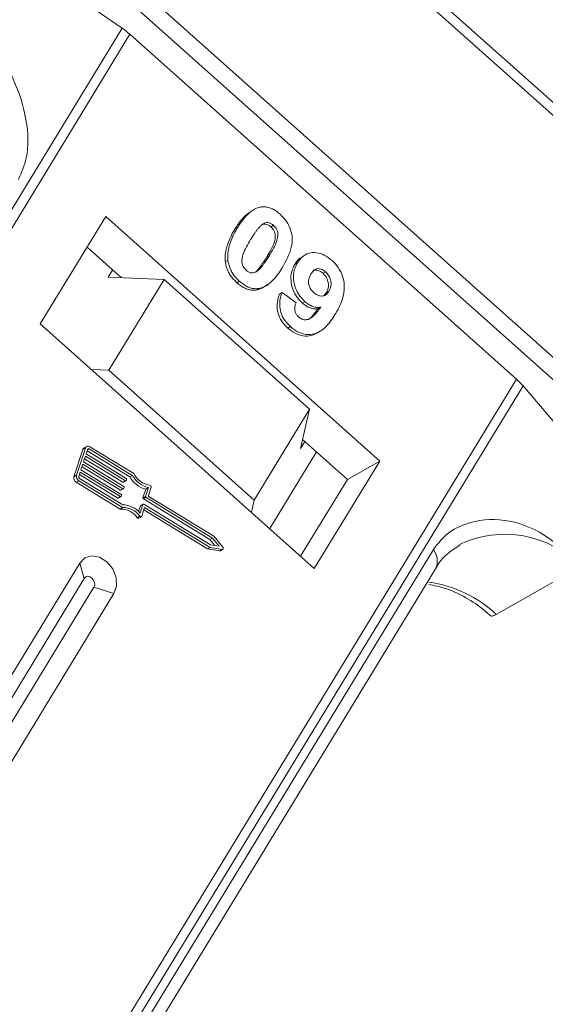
# Model space of a CAD drawing. Header units: millimetres. Extents: x 2145 to 3607, y 659 to 1692.
# Tile 40 of 85: x 3010 to 3029, y 1499 to 1536. Entities that reach past the tile are written whole.
import ezdxf

# ---------------------------------------------------------------- set-up
doc = ezdxf.new("R2010")
doc.units = ezdxf.units.MM

msp = doc.modelspace()

# ---------------------------------------------------------------- linework, layer by layer
at = {"color": 7, "linetype": 'Continuous', "lineweight": 15}
for p, q in [((3019.566, 1541.324), (3044.375, 1519.176)), ((3044.562, 1519.484), (3020.34, 1541.11)), ((3009.549, 1540.443), (3031.797, 1520.58)), ((3032.224, 1521.025), (3010.498, 1540.421)), ((3008.584, 1539.055), (3013.602, 1535.598)), ((3013.602, 1535.598), (2991.722, 1499.64)), ((2991.998, 1499.394), (3013.89, 1535.372)), ((3013.89, 1535.372), (3028.246, 1522.555)), ((3018.36, 1528.761), (3018.264, 1528.706)), ((3012.993, 1528.595), (3010.565, 1524.606)), ((3023.168, 1519.512), (3012.993, 1528.595)), ((3019.225, 1528.272), (3019.129, 1528.217)), ((3017.887, 1528.181), (3017.791, 1528.127)), ((3013.562, 1526.329), (3012.3, 1527.456)), ((3020.393, 1527.169), (3020.297, 1527.114)), ((3017.533, 1526.967), (3017.437, 1526.912)), ((3019.061, 1527.133), (3018.965, 1527.078)), ((3020.112, 1526.876), (3020.016, 1526.821)), ((3013.091, 1526.349), (3013.249, 1526.609)), ((3021.064, 1526.49), (3021.16, 1526.545)), ((3013.091, 1526.349), (3015.159, 1526.261)), ((3015.159, 1526.261), (3013.105, 1522.885)), ((3020.564, 1521.435), (3015.159, 1526.261)), ((3017.961, 1526.195), (3017.865, 1526.14)), ((3018.978, 1526.058), (3019.074, 1526.113)), ((3018.693, 1525.926), (3018.597, 1525.871)), ((3019.541, 1525.773), (3019.445, 1525.718)), ((3019.541, 1525.773), (3020.062, 1525.388)), ((3021.184, 1525.762), (3021.091, 1525.656)), ((3021.28, 1525.817), (3021.184, 1525.762)), ((3020.393, 1525.432), (3020.297, 1525.377)), ((3020.978, 1525.227), (3020.882, 1525.172)), ((3010.565, 1524.606), (3020.74, 1515.522)), ((3019.85, 1524.509), (3019.754, 1524.454)), ((3020.841, 1524.268), (3020.937, 1524.323)), ((3013.105, 1522.885), (3012.462, 1522.913)), ((3018.51, 1518.06), (3013.105, 1522.885)), ((3028.246, 1522.555), (3006.354, 1486.577)), ((3006.612, 1486.347), (3028.492, 1522.305)), ((3028.492, 1522.305), (3031.019, 1519.334)), ((3018.51, 1518.06), (3020.564, 1521.435)), ((3020.564, 1521.435), (3020.231, 1519.975)), ((3020.389, 1520.234), (3020.231, 1519.975)), ((3021.967, 1518.825), (3020.307, 1520.308)), ((3012.145, 1519.939), (3011.816, 1518.927)), ((3012.241, 1519.994), (3011.912, 1518.982)), ((3012.145, 1519.939), (3012.241, 1519.994)), ((3012.288, 1520.053), (3012.192, 1519.998)), ((3012.324, 1519.944), (3012.269, 1519.775)), ((3012.306, 1519.891), (3013.885, 1518.923)), ((3012.378, 1519.961), (3012.318, 1519.926)), ((3013.981, 1518.978), (3012.378, 1519.961)), ((3014.035, 1519.047), (3012.406, 1520.045)), ((3020.821, 1519.849), (3019.086, 1516.998)), ((3012.241, 1519.691), (3012.172, 1519.48)), ((3012.172, 1519.48), (3013.661, 1518.568)), ((3012.21, 1519.596), (3013.634, 1518.723)), ((3013.73, 1518.778), (3012.241, 1519.691)), ((3012.269, 1519.775), (3013.757, 1518.863)), ((3020.74, 1515.522), (3023.168, 1519.512)), ((3023.168, 1519.512), (3021.967, 1518.825)), ((3012.049, 1519.1), (3011.994, 1518.932)), ((3013.537, 1518.188), (3012.049, 1519.1)), ((3012.145, 1519.396), (3012.076, 1519.185)), ((3012.076, 1519.185), (3013.565, 1518.272)), ((3012.114, 1519.301), (3013.538, 1518.428)), ((3013.634, 1518.483), (3012.145, 1519.396)), ((3011.912, 1518.982), (3011.816, 1518.927)), ((3011.898, 1518.725), (3011.994, 1518.78)), ((3011.898, 1518.725), (3013.526, 1517.727)), ((3011.994, 1518.78), (3013.622, 1517.782)), ((3012.018, 1519.006), (3013.441, 1518.133)), ((3012.021, 1518.864), (3013.624, 1517.882)), ((3013.634, 1518.723), (3013.73, 1518.778)), ((3013.653, 1518.722), (3013.749, 1518.777)), ((3013.771, 1518.829), (3013.757, 1518.787)), ((3013.885, 1518.923), (3013.981, 1518.978)), ((3020.233, 1515.975), (3021.967, 1518.825)), ((3013.538, 1518.428), (3013.634, 1518.483)), ((3013.557, 1518.427), (3013.653, 1518.482)), ((3013.675, 1518.534), (3013.661, 1518.492)), ((3014.484, 1518.467), (3014.377, 1518.141)), ((3014.473, 1518.196), (3014.58, 1518.522)), ((3014.484, 1518.467), (3014.58, 1518.522)), ((3014.583, 1518.23), (3014.682, 1518.535)), ((3013.441, 1518.133), (3013.537, 1518.188)), ((3013.461, 1518.132), (3013.557, 1518.187)), ((3013.579, 1518.239), (3013.565, 1518.197)), ((3014.377, 1518.141), (3014.473, 1518.196)), ((3014.391, 1518.108), (3014.487, 1518.163)), ((3014.391, 1518.108), (3016.865, 1516.591)), ((3016.961, 1516.646), (3014.487, 1518.163)), ((3017.005, 1516.72), (3014.597, 1518.197)), ((3018.406, 1517.605), (3018.51, 1518.06)), ((3013.526, 1517.727), (3013.622, 1517.782)), ((3014.281, 1517.846), (3014.213, 1517.636)), ((3014.271, 1517.575), (3014.377, 1517.901)), ((3014.281, 1517.846), (3014.377, 1517.901)), ((3014.385, 1517.911), (3014.289, 1517.856)), ((3014.332, 1517.461), (3014.439, 1517.788)), ((3014.405, 1517.91), (3016.879, 1516.393)), ((3014.408, 1517.693), (3016.772, 1516.244)), ((3014.439, 1517.788), (3016.868, 1516.299)), ((3014.261, 1517.459), (3014.165, 1517.405)), ((3014.221, 1517.387), (3014.317, 1517.442)), ((3016.865, 1516.591), (3016.961, 1516.646)), ((3016.865, 1516.591), (3017.049, 1516.367)), ((3017.21, 1516.342), (3016.961, 1516.646)), ((3017.344, 1516.307), (3017.005, 1516.72)), ((3025.161, 1516.219), (3009.848, 1491.053)), ((3016.772, 1516.244), (3016.868, 1516.299)), ((3016.772, 1516.244), (3017.222, 1516.174)), ((3016.868, 1516.299), (3017.318, 1516.229)), ((3016.879, 1516.393), (3017.21, 1516.342)), ((3017.318, 1516.229), (3017.222, 1516.174)), ((3017.245, 1516.178), (3017.341, 1516.233)), ((3012.029, 1515.721), (3006.427, 1506.514)), ((3009.928, 1490.34), (3025.241, 1515.506)), ((3012.029, 1515.721), (3012.195, 1515.15)), ((3027.498, 1513.81), (3030.619, 1515.594)), ((3012.195, 1515.15), (3006.593, 1505.943)), ((3006.956, 1505.62), (3012.558, 1514.827)), ((3013.301, 1514.586), (3012.558, 1514.827)), ((3007.698, 1505.379), (3013.301, 1514.586))]:
    msp.add_line(p, q, dxfattribs=at)
at = {"color": 7, "linetype": 'Continuous', "lineweight": 15, "flags": 128}
for points in [[(3014.332, 1517.461), (3014.328, 1517.452), (3014.321, 1517.444), (3014.312, 1517.439), (3014.302, 1517.438), (3014.291, 1517.439), (3014.28, 1517.443), (3014.27, 1517.45), (3014.261, 1517.459)], [(3017.222, 1516.174), (3017.235, 1516.174), (3017.245, 1516.178)], [(3017.344, 1516.307), (3017.352, 1516.294), (3017.357, 1516.28), (3017.358, 1516.266), (3017.356, 1516.253), (3017.35, 1516.242), (3017.342, 1516.234), (3017.331, 1516.229), (3017.318, 1516.229)], [(3013.301, 1514.586), (3013.395, 1514.864), (3013.378, 1515.186), (3013.253, 1515.503), (3013.038, 1515.767), (3012.766, 1515.938), (3012.479, 1515.989), (3012.22, 1515.913), (3012.029, 1515.721)], [(3012.558, 1514.827), (3012.585, 1514.906), (3012.58, 1514.998), (3012.544, 1515.088), (3012.483, 1515.164), (3012.406, 1515.212), (3012.324, 1515.227), (3012.25, 1515.205), (3012.195, 1515.15)]]:
    msp.add_lwpolyline(points, dxfattribs=at)
at = {"color": 7, "linetype": 'Continuous', "lineweight": 15}
for centre, radius, start, end in [((3011.948, 1533.193), 2.919, 48.3, 55.4851), ((3026.544, 1520.641), 2.562, 40.5117, 48.3488), ((3012.243, 1519.91), 0.102, 120.4269, 163.4444), ((3012.342, 1519.961), 0.106, 52.623, 161.8205), ((3012.357, 1519.933), 0.0352, 52.623, 161.8205), ((3011.993, 1518.882), 0.183, 165.6218, 238.5679), ((3012.089, 1518.937), 0.183, 165.6218, 238.5679), ((3012.053, 1518.917), 0.0611, 165.6218, 238.5679), ((3013.74, 1518.792), 0.0176, 232.623, 341.8205), ((3013.741, 1518.837), 0.0306, 345.6218, 58.5679), ((3014.717, 1519.393), 0.955, 209.4777, 255.8732), ((3014.813, 1519.448), 0.955, 209.4777, 255.8732), ((3014.769, 1519.424), 0.826, 207.2041, 260.741), ((3013.549, 1518.444), 0.0191, 235.0302, 297.1104), ((3013.645, 1518.739), 0.0191, 235.0302, 297.1104), ((3013.644, 1518.497), 0.0176, 232.623, 341.8205), ((3013.645, 1518.542), 0.0306, 345.6218, 58.5679), ((3014.625, 1518.551), 0.0595, 344.8052, 79.2918), ((3013.452, 1518.149), 0.0191, 235.0302, 297.1104), ((3013.548, 1518.202), 0.0176, 232.623, 341.8205), ((3013.549, 1518.246), 0.0306, 345.6218, 58.5679), ((3014.407, 1518.134), 0.0306, 165.6218, 238.5679), ((3014.503, 1518.189), 0.0306, 165.6218, 238.5679), ((3014.613, 1518.223), 0.0306, 165.6218, 238.5679), ((3013.552, 1516.985), 0.743, 34.3999, 92.0092), ((3013.648, 1517.04), 0.743, 34.3999, 92.0092), ((3013.626, 1517.052), 0.831, 39.0966, 90.145), ((3014.297, 1517.841), 0.0171, 120.4269, 163.4444), ((3014.394, 1517.896), 0.0176, 52.623, 161.8205), ((3014.203, 1517.428), 0.0444, 211.2221, 293.6206), ((3027.819, 1512.914), 3.875, 43.7505, 115.7639), ((3024.611, 1515.796), 0.694, 335.2609, 37.5221), ((3024.368, 1510.482), 4.569, 46.7565, 82.2104)]:
    msp.add_arc(centre, radius, start, end, dxfattribs=at)
for points, knots in [([(3009.753, 1529.974), (3009.867, 1530.236), (3010.157, 1530.906), (3010.092, 1532.218), (3009.608, 1533.782), (3008.617, 1535.368), (3007.597, 1536.191), (3007.09, 1536.6)], [0, 0, 0, 0, 0.125713, 0.321276, 0.524466, 0.763484, 1, 1, 1, 1]), ([(3018.268, 1528.701), (3018.24, 1528.679), (3018.14, 1528.605), (3018.019, 1528.459), (3017.891, 1528.286), (3017.824, 1528.18), (3017.791, 1528.127)], [0, 0, 0, 0, 0.146046, 0.507383, 0.753348, 1, 1, 1, 1]), ([(3017.887, 1528.181), (3017.938, 1528.262), (3018.055, 1528.445), (3018.298, 1528.729), (3018.545, 1528.909), (3018.723, 1528.946), (3018.743, 1528.95)], [0, 0, 0, 0, 0.2367308, 0.5375555, 0.9496679, 1, 1, 1, 1]), ([(3018.743, 1528.95), (3018.79, 1528.955), (3018.885, 1528.967), (3019.036, 1528.942), (3019.187, 1528.886), (3019.308, 1528.813), (3019.404, 1528.742), (3019.451, 1528.702), (3019.474, 1528.681)], [0, 0, 0, 0, 0.193776, 0.3936, 0.587864, 0.788908, 0.894169, 1, 1, 1, 1]), ([(3019.474, 1528.681), (3019.557, 1528.598), (3019.722, 1528.431), (3019.872, 1528.11), (3019.935, 1527.775), (3019.871, 1527.264), (3019.684, 1526.935), (3019.547, 1526.692)], [0, 0, 0, 0, 0.147566, 0.296688, 0.431278, 0.580404, 1, 1, 1, 1]), ([(3018.376, 1527.745), (3018.401, 1527.785), (3018.452, 1527.867), (3018.523, 1527.974), (3018.589, 1528.067), (3018.651, 1528.146), (3018.716, 1528.223), (3018.766, 1528.266), (3018.791, 1528.288)], [0, 0, 0, 0, 0.205942, 0.411959, 0.558149, 0.704502, 0.851801, 1, 1, 1, 1]), ([(3018.791, 1528.288), (3018.832, 1528.317), (3018.898, 1528.365), (3019.014, 1528.38), (3019.117, 1528.351), (3019.186, 1528.305), (3019.221, 1528.276), (3019.225, 1528.272)], [0, 0, 0, 0, 0.334804, 0.542561, 0.750382, 0.970721, 1, 1, 1, 1]), ([(3018.808, 1528.298), (3018.813, 1528.301), (3018.845, 1528.32), (3018.918, 1528.323), (3019.021, 1528.296), (3019.09, 1528.25), (3019.125, 1528.221), (3019.129, 1528.217)], [0, 0, 0, 0, 0.056934, 0.351477, 0.64611, 0.958491, 1, 1, 1, 1]), ([(3019.225, 1528.272), (3019.259, 1528.237), (3019.321, 1528.172), (3019.376, 1528.051), (3019.393, 1527.896), (3019.351, 1527.673), (3019.226, 1527.413), (3019.116, 1527.227), (3019.061, 1527.133)], [0, 0, 0, 0, 0.1046136, 0.1888141, 0.2735119, 0.444127, 0.7194809, 1, 1, 1, 1]), ([(3017.791, 1528.127), (3017.742, 1528.043), (3017.634, 1527.858), (3017.492, 1527.517), (3017.414, 1527.186), (3017.432, 1526.965), (3017.437, 1526.912)], [0, 0, 0, 0, 0.236804, 0.527926, 0.885584, 1, 1, 1, 1]), ([(3017.533, 1526.967), (3017.528, 1527.022), (3017.519, 1527.134), (3017.538, 1527.341), (3017.596, 1527.581), (3017.69, 1527.816), (3017.789, 1528.016), (3017.854, 1528.126), (3017.887, 1528.181)], [0, 0, 0, 0, 0.1184406, 0.2393457, 0.4595932, 0.6849248, 0.8422399, 1, 1, 1, 1]), ([(3019.129, 1528.217), (3019.163, 1528.182), (3019.225, 1528.118), (3019.28, 1527.996), (3019.297, 1527.841), (3019.255, 1527.618), (3019.13, 1527.358), (3019.02, 1527.172), (3018.965, 1527.078)], [0, 0, 0, 0, 0.104614, 0.188814, 0.273512, 0.444127, 0.719481, 1, 1, 1, 1]), ([(3018.21, 1526.604), (3018.17, 1526.648), (3018.105, 1526.718), (3018.056, 1526.845), (3018.047, 1526.998), (3018.09, 1527.219), (3018.218, 1527.475), (3018.323, 1527.654), (3018.376, 1527.745)], [0, 0, 0, 0, 0.12537, 0.20229, 0.279179, 0.464758, 0.730582, 1, 1, 1, 1]), ([(3020.112, 1526.876), (3020.167, 1526.954), (3020.278, 1527.112), (3020.526, 1527.25), (3020.815, 1527.272), (3021.123, 1527.181), (3021.305, 1527.037), (3021.399, 1526.963)], [0, 0, 0, 0, 0.197927, 0.397728, 0.597413, 0.790584, 1, 1, 1, 1]), ([(3017.437, 1526.912), (3017.446, 1526.856), (3017.466, 1526.742), (3017.528, 1526.575), (3017.617, 1526.417), (3017.71, 1526.296), (3017.795, 1526.205), (3017.842, 1526.162), (3017.865, 1526.14)], [0, 0, 0, 0, 0.192802, 0.391164, 0.584557, 0.784851, 0.892113, 1, 1, 1, 1]), ([(3017.961, 1526.195), (3017.92, 1526.234), (3017.836, 1526.313), (3017.726, 1526.453), (3017.634, 1526.608), (3017.579, 1526.751), (3017.547, 1526.872), (3017.538, 1526.935), (3017.533, 1526.967)], [0, 0, 0, 0, 0.192635, 0.388697, 0.582015, 0.783044, 0.890959, 1, 1, 1, 1]), ([(3018.965, 1527.078), (3018.94, 1527.038), (3018.889, 1526.957), (3018.818, 1526.849), (3018.751, 1526.755), (3018.689, 1526.676), (3018.624, 1526.599), (3018.574, 1526.555), (3018.549, 1526.533)], [0, 0, 0, 0, 0.20527, 0.410616, 0.55715, 0.703844, 0.851471, 1, 1, 1, 1]), ([(3019.061, 1527.133), (3019.036, 1527.093), (3018.985, 1527.011), (3018.914, 1526.904), (3018.847, 1526.81), (3018.785, 1526.731), (3018.72, 1526.654), (3018.67, 1526.61), (3018.645, 1526.588)], [0, 0, 0, 0, 0.20527, 0.410616, 0.55715, 0.703844, 0.851471, 1, 1, 1, 1]), ([(3020.016, 1526.821), (3019.971, 1526.734), (3019.881, 1526.558), (3019.858, 1526.229), (3019.933, 1525.888), (3020.086, 1525.587), (3020.235, 1525.44), (3020.297, 1525.377)], [0, 0, 0, 0, 0.209306, 0.420617, 0.622548, 0.840766, 1, 1, 1, 1]), ([(3020.393, 1525.432), (3020.312, 1525.517), (3020.148, 1525.686), (3020.006, 1526.018), (3019.95, 1526.358), (3019.994, 1526.654), (3020.077, 1526.809), (3020.112, 1526.876)], [0, 0, 0, 0, 0.210189, 0.421773, 0.623603, 0.837034, 1, 1, 1, 1]), ([(3020.304, 1527.103), (3020.273, 1527.089), (3020.151, 1527.033), (3020.074, 1526.912), (3020.016, 1526.821)], [0, 0, 0, 0, 0.249462, 1, 1, 1, 1]), ([(3021.399, 1526.963), (3021.482, 1526.879), (3021.646, 1526.712), (3021.8, 1526.383), (3021.871, 1526.031), (3021.824, 1525.566), (3021.669, 1525.223), (3021.538, 1525.003), (3021.517, 1524.966)], [0, 0, 0, 0, 0.148288, 0.297745, 0.443713, 0.607791, 0.934708, 1, 1, 1, 1]), ([(3018.645, 1526.588), (3018.604, 1526.559), (3018.538, 1526.512), (3018.423, 1526.496), (3018.321, 1526.524), (3018.251, 1526.57), (3018.216, 1526.599), (3018.21, 1526.604)], [0, 0, 0, 0, 0.3336776, 0.5404125, 0.7472639, 0.9612091, 1, 1, 1, 1]), ([(3019.547, 1526.692), (3019.496, 1526.611), (3019.379, 1526.428), (3019.14, 1526.15), (3018.896, 1525.97), (3018.719, 1525.932), (3018.693, 1525.926)], [0, 0, 0, 0, 0.237281, 0.538591, 0.932677, 1, 1, 1, 1]), ([(3020.725, 1525.768), (3020.684, 1525.81), (3020.608, 1525.888), (3020.539, 1526.038), (3020.517, 1526.182), (3020.544, 1526.33), (3020.589, 1526.414), (3020.616, 1526.464)], [0, 0, 0, 0, 0.213937, 0.398075, 0.583091, 0.751666, 1, 1, 1, 1]), ([(3020.616, 1526.464), (3020.651, 1526.514), (3020.707, 1526.596), (3020.821, 1526.663), (3020.931, 1526.667), (3021.049, 1526.631), (3021.12, 1526.576), (3021.16, 1526.545)], [0, 0, 0, 0, 0.29132, 0.465539, 0.641632, 0.798664, 1, 1, 1, 1]), ([(3020.693, 1526.58), (3020.704, 1526.587), (3020.746, 1526.614), (3020.835, 1526.611), (3020.953, 1526.577), (3021.024, 1526.521), (3021.064, 1526.49)], [0, 0, 0, 0, 0.1108045, 0.4037735, 0.6650323, 1, 1, 1, 1]), ([(3021.064, 1526.49), (3021.105, 1526.447), (3021.186, 1526.361), (3021.253, 1526.19), (3021.276, 1526.02), (3021.244, 1525.875), (3021.203, 1525.798), (3021.184, 1525.762)], [0, 0, 0, 0, 0.207955, 0.420406, 0.62732, 0.827707, 1, 1, 1, 1]), ([(3021.16, 1526.545), (3021.201, 1526.502), (3021.282, 1526.415), (3021.349, 1526.245), (3021.372, 1526.075), (3021.34, 1525.93), (3021.299, 1525.853), (3021.28, 1525.817)], [0, 0, 0, 0, 0.207955, 0.420406, 0.62732, 0.827707, 1, 1, 1, 1]), ([(3017.865, 1526.14), (3017.909, 1526.103), (3017.996, 1526.03), (3018.138, 1525.944), (3018.288, 1525.883), (3018.417, 1525.861), (3018.52, 1525.861), (3018.571, 1525.868), (3018.597, 1525.871)], [0, 0, 0, 0, 0.193594, 0.390501, 0.584817, 0.78683, 0.892868, 1, 1, 1, 1]), ([(3018.693, 1525.926), (3018.646, 1525.921), (3018.551, 1525.909), (3018.4, 1525.934), (3018.249, 1525.991), (3018.127, 1526.063), (3018.032, 1526.134), (3017.985, 1526.175), (3017.961, 1526.195)], [0, 0, 0, 0, 0.193769, 0.393564, 0.587886, 0.789131, 0.894283, 1, 1, 1, 1]), ([(3018.597, 1525.871), (3018.642, 1525.883), (3018.733, 1525.905), (3018.861, 1525.969), (3018.936, 1526.031), (3018.974, 1526.063)], [0, 0, 0, 0, 0.321894, 0.65008, 1, 1, 1, 1]), ([(3019.445, 1525.718), (3019.414, 1525.622), (3019.35, 1525.428), (3019.357, 1525.096), (3019.468, 1524.788), (3019.618, 1524.582), (3019.719, 1524.486), (3019.754, 1524.454)], [0, 0, 0, 0, 0.2411085, 0.4850425, 0.7081712, 0.9011518, 1, 1, 1, 1]), ([(3019.85, 1524.509), (3019.767, 1524.593), (3019.619, 1524.745), (3019.487, 1525.034), (3019.437, 1525.344), (3019.476, 1525.591), (3019.527, 1525.734), (3019.541, 1525.773)], [0, 0, 0, 0, 0.242788, 0.438865, 0.634801, 0.900936, 1, 1, 1, 1]), ([(3021.28, 1525.817), (3021.247, 1525.771), (3021.193, 1525.694), (3021.075, 1525.639), (3020.957, 1525.64), (3020.834, 1525.68), (3020.761, 1525.738), (3020.725, 1525.768)], [0, 0, 0, 0, 0.267394, 0.447214, 0.627122, 0.813065, 1, 1, 1, 1]), ([(3020.062, 1525.388), (3020.041, 1525.331), (3020.008, 1525.244), (3020.011, 1525.105), (3020.049, 1524.997), (3020.105, 1524.917), (3020.146, 1524.877), (3020.161, 1524.862)], [0, 0, 0, 0, 0.344714, 0.529059, 0.714209, 0.892196, 1, 1, 1, 1]), ([(3020.297, 1525.377), (3020.341, 1525.341), (3020.431, 1525.268), (3020.555, 1525.21), (3020.656, 1525.18), (3020.731, 1525.168), (3020.807, 1525.165), (3020.857, 1525.17), (3020.882, 1525.172)], [0, 0, 0, 0, 0.243647, 0.497035, 0.618937, 0.742432, 0.870523, 1, 1, 1, 1]), ([(3020.978, 1525.227), (3020.931, 1525.224), (3020.834, 1525.216), (3020.707, 1525.245), (3020.607, 1525.285), (3020.534, 1525.325), (3020.462, 1525.374), (3020.416, 1525.413), (3020.393, 1525.432)], [0, 0, 0, 0, 0.243491, 0.496266, 0.61821, 0.741704, 0.870158, 1, 1, 1, 1]), ([(3021.517, 1524.966), (3021.465, 1524.886), (3021.309, 1524.644), (3021.044, 1524.355), (3020.677, 1524.201), (3020.344, 1524.212), (3020.057, 1524.337), (3019.905, 1524.463), (3019.85, 1524.509)], [0, 0, 0, 0, 0.142337, 0.429127, 0.589943, 0.751205, 0.909895, 1, 1, 1, 1]), ([(3020.161, 1524.862), (3020.198, 1524.835), (3020.271, 1524.78), (3020.404, 1524.755), (3020.557, 1524.779), (3020.762, 1524.939), (3020.89, 1525.11), (3020.978, 1525.227)], [0, 0, 0, 0, 0.112015, 0.224355, 0.367768, 0.565827, 1, 1, 1, 1]), ([(3020.882, 1525.172), (3020.825, 1525.099), (3020.713, 1524.956), (3020.596, 1524.808), (3020.518, 1524.773), (3020.518, 1524.773)], [0, 0, 0, 0, 0.515283, 0.999447, 1, 1, 1, 1]), ([(3019.754, 1524.454), (3019.843, 1524.383), (3020.023, 1524.241), (3020.327, 1524.149), (3020.612, 1524.152), (3020.765, 1524.237), (3020.837, 1524.277)], [0, 0, 0, 0, 0.256881, 0.515787, 0.771949, 1, 1, 1, 1]), ([(3030.619, 1515.594), (3030.185, 1516.023), (3029.318, 1516.882), (3027.795, 1517.418), (3026.506, 1517.301), (3025.615, 1516.828), (3025.284, 1516.384), (3025.161, 1516.219)], [0, 0, 0, 0, 0.249096, 0.498243, 0.745205, 0.90541, 1, 1, 1, 1]), ([(3025.243, 1515.504), (3025.247, 1515.513), (3025.356, 1515.742), (3025.65, 1516.066), (3025.987, 1516.288), (3026.149, 1516.395)], [0, 0, 0, 0, 0.018639, 0.528251, 1, 1, 1, 1]), ([(3024.993, 1514.921), (3025.196, 1514.883), (3025.649, 1514.798), (3026.358, 1514.456), (3026.924, 1514.091), (3027.211, 1513.824), (3027.281, 1513.759)], [0, 0, 0, 0, 0.261697, 0.587138, 0.90066, 1, 1, 1, 1]), ([(3027.292, 1513.772), (3027.295, 1513.767), (3027.307, 1513.737), (3027.382, 1513.751), (3027.465, 1513.793), (3027.498, 1513.81)], [0, 0, 0, 0, 0.111111, 0.647298, 1, 1, 1, 1])]:
    msp.add_open_spline(points, degree=3, knots=knots, dxfattribs=at)

doc.saveas('drawing.dxf')
